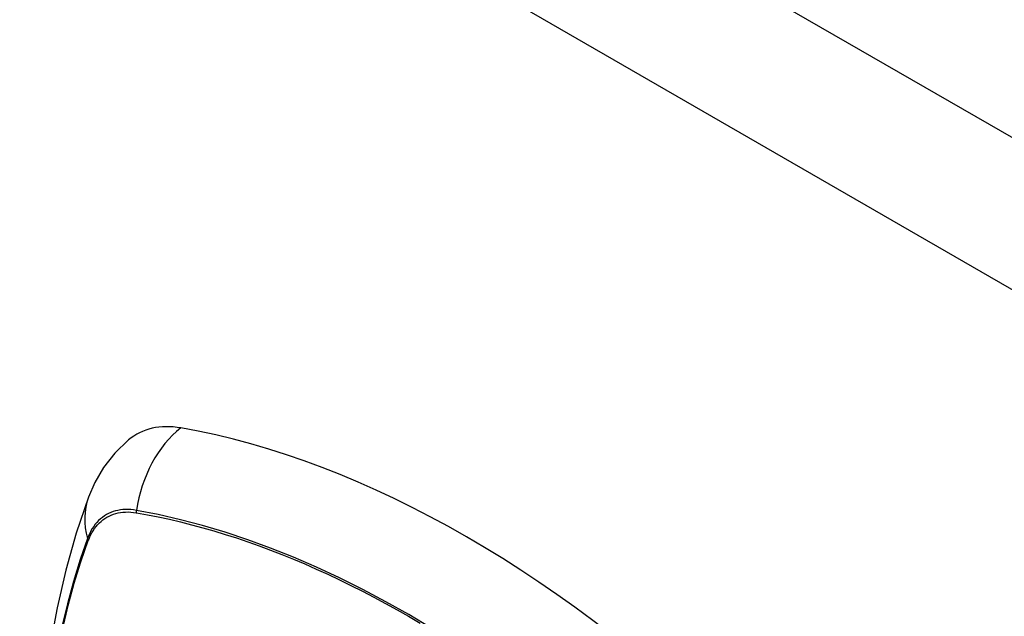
# Model space of a CAD drawing. Header units: inches. Extents: x 635 to 746, y 249 to 346.
# Tile 100 of 119: x 688.755 to 689.8, y 307.566 to 308.199. Entities that reach past the tile are written whole.
import ezdxf

# ---------------------------------------------------------------- set-up
doc = ezdxf.new("R2010")
doc.units = ezdxf.units.IN
doc.header["$MEASUREMENT"] = 0
doc.layers.add('Visible Edges(ANSI)', color=7, linetype='Continuous', lineweight=25)
doc.layers.add('Visible Tangent Edges(ANSI)', color=7, linetype='Continuous', lineweight=25)

msp = doc.modelspace()

# ---------------------------------------------------------------- linework, layer by layer
at = {"layer": 'Visible Edges(ANSI)', "flags": 128}
for points in [[(688.8705, 307.753), (688.8559, 307.7389), (688.8439, 307.7236), (688.8347, 307.7078), (688.8279, 307.6921)], [(688.8279, 307.6921), (688.815, 307.654), (688.804, 307.6148), (688.7947, 307.5746), (688.7871, 307.5334), (688.7813, 307.4912), (688.7771, 307.4482), (688.7746, 307.4045), (688.7738, 307.3599), (688.7746, 307.3147), (688.7771, 307.2689), (688.7811, 307.2226), (688.7867, 307.1757), (688.7938, 307.1285), (688.8025, 307.0809), (688.8127, 307.033), (688.8244, 306.9849)]]:
    msp.add_lwpolyline(points, dxfattribs=at)
at = {"layer": 'Visible Edges(ANSI)'}
for centre, major_axis, start_param, end_param in [((688.9674, 307.6053), (-0.0886, 0.1534), 5.834048, 6.381985), ((689.2292, 306.5893), (-0.6496, 1.1252), 5.161526, 5.834048)]:
    msp.add_ellipse(centre, major_axis=major_axis, ratio=0.57735, start_param=start_param, end_param=end_param, dxfattribs=at)
at = {"layer": 'Visible Tangent Edges(ANSI)'}
for p, q in [((686.3751, 310.0561), (737.0075, 280.8234)), ((736.9375, 280.7022), (686.3051, 309.9348)), ((688.8786, 307.6757), (688.879, 307.6756)), ((688.8278, 307.6461), (688.8279, 307.6464))]:
    msp.add_line(p, q, dxfattribs=at)
at = {"layer": 'Visible Tangent Edges(ANSI)', "flags": 128}
for points in [[(688.8788, 307.6782), (688.8758, 307.6787), (688.8729, 307.679), (688.87, 307.6792), (688.8672, 307.6792), (688.8645, 307.679), (688.8618, 307.6787), (688.8591, 307.6782), (688.8565, 307.6776), (688.854, 307.6769), (688.8516, 307.6759), (688.8492, 307.6749), (688.847, 307.6737), (688.8448, 307.6723), (688.8427, 307.6708), (688.8407, 307.6691), (688.8387, 307.6673), (688.8369, 307.6654), (688.8352, 307.6634), (688.8336, 307.6612), (688.832, 307.6588), (688.8306, 307.6564), (688.8293, 307.6538), (688.8281, 307.6511), (688.827, 307.6483)], [(688.8279, 307.6464), (688.829, 307.6491), (688.8302, 307.6517), (688.8315, 307.6542), (688.8329, 307.6565), (688.8344, 307.6588), (688.836, 307.6609), (688.8377, 307.6629), (688.8395, 307.6648), (688.8414, 307.6665), (688.8433, 307.6681), (688.8454, 307.6696), (688.8475, 307.6709), (688.8498, 307.6721), (688.8521, 307.6732), (688.8544, 307.6741), (688.8569, 307.6748), (688.8594, 307.6755), (688.862, 307.6759), (688.8646, 307.6763), (688.8673, 307.6764), (688.8701, 307.6765), (688.8729, 307.6763), (688.8757, 307.6761), (688.8786, 307.6757)], [(689.1925, 307.553), (689.168, 307.5676), (689.1435, 307.5813), (689.119, 307.5943), (689.0944, 307.6065), (689.0699, 307.6179), (689.0455, 307.6284), (689.0212, 307.6381), (688.997, 307.647), (688.973, 307.655), (688.9491, 307.6621), (688.9255, 307.6683), (688.902, 307.6737), (688.8788, 307.6782)], [(688.879, 307.6756), (688.8905, 307.6735), (688.9021, 307.6712), (688.9138, 307.6687), (688.9255, 307.6659), (688.9373, 307.6629), (688.9492, 307.6598), (688.961, 307.6563), (688.973, 307.6527), (688.985, 307.6489), (688.997, 307.6448), (689.009, 307.6405), (689.0211, 307.636), (689.0333, 307.6313), (689.0454, 307.6264), (689.0576, 307.6213), (689.0698, 307.6159), (689.082, 307.6104), (689.0943, 307.6046), (689.1065, 307.5986), (689.1188, 307.5924), (689.131, 307.5861), (689.1432, 307.5795), (689.1555, 307.5727), (689.1677, 307.5658)], [(688.827, 307.6483), (688.8192, 307.6259), (688.8121, 307.6028), (688.8056, 307.5791), (688.7998, 307.5547)], [(688.8006, 307.5529), (688.8064, 307.5772), (688.8129, 307.6008), (688.82, 307.6237), (688.8278, 307.6461)], [(689.1677, 307.5658), (689.18, 307.5586)]]:
    msp.add_lwpolyline(points, dxfattribs=at)
at = {"layer": 'Visible Tangent Edges(ANSI)'}
for centre, major_axis, ratio, start_param, end_param in [((688.9649, 307.6665), (-0.0202, -0.1164), 0.735518, 3.83087, 4.73923), ((688.9388, 307.6514), (-0.1109, 0.0407), 0.735518, 0, 0.496286), ((688.886, 307.6773), (-0.00176, -0.00968), 0.735414, 4.744852, 5.008559), ((688.8363, 307.6486), (0.00925, -0.00336), 0.732421, 3.635219, 3.898926)]:
    msp.add_ellipse(centre, major_axis=major_axis, ratio=ratio, start_param=start_param, end_param=end_param, dxfattribs=at)

doc.saveas('drawing.dxf')
